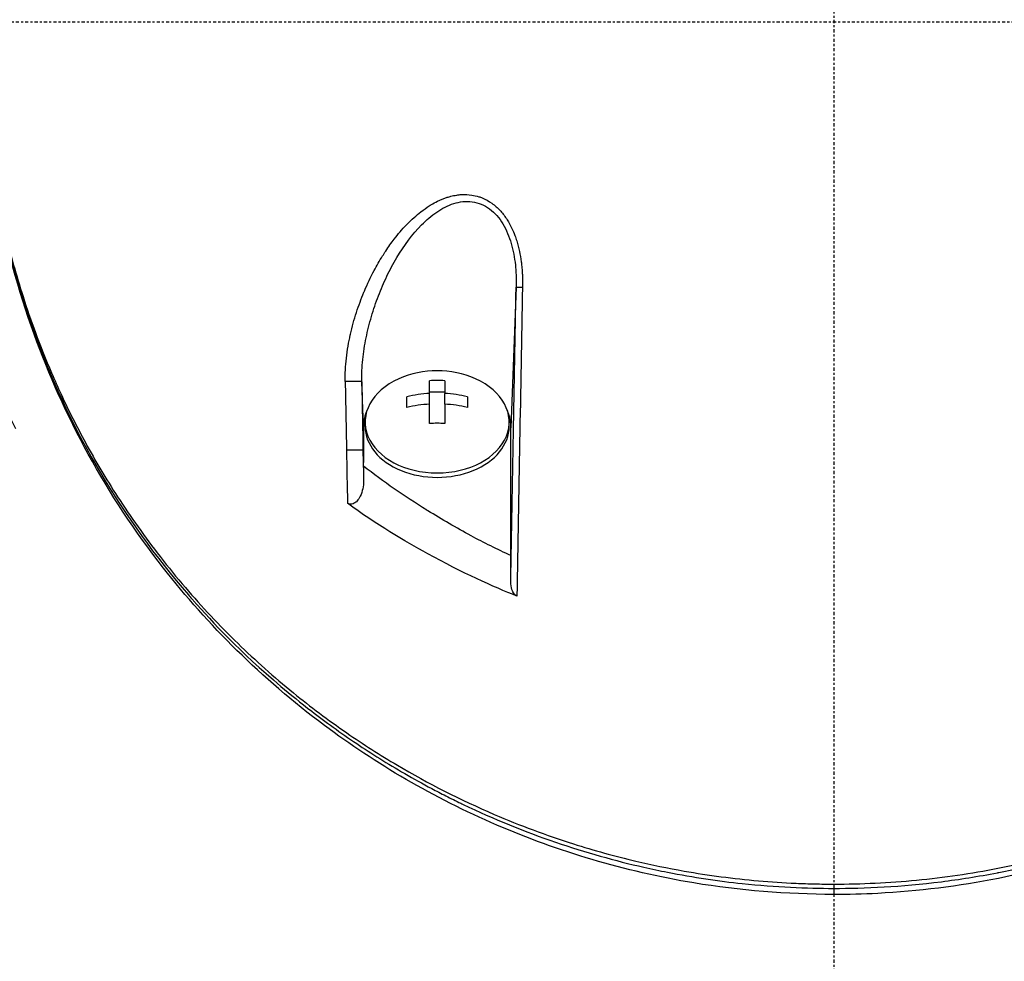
# Model space of a CAD drawing. Header units: millimetres. Extents: x 0 to 4378, y 0 to 2397.
# Tile 160 of 256: x 715 to 762, y 2131 to 2177. Entities that reach past the tile are written whole.
import ezdxf

# ---------------------------------------------------------------- set-up
doc = ezdxf.new("R2010")
doc.units = ezdxf.units.MM
doc.header["$LTSCALE"] = 0.2
doc.linetypes.add('CENTER2', pattern=[1.125, 0.75, -0.125, 0.125, -0.125])
doc.layers.add('02_Center Line', color=1, linetype='CENTER2')

# ---------------------------------------------------------------- blocks, each defined once
blk = doc.blocks.new('A$C67cfe5fe')
for p, q in [((-20.773, -11.009), (-20.773, -11.009)), ((-15.35, -11.009), (-15.35, -11.009)), ((-22.078, -12), (-22.078, -12)), ((-15.219, -12.693), (-15.469, -19.421)), ((-15.242, -13.921), (-15.242, -13.921)), ((-14.946, -14.398), (-14.946, -14.398)), ((-22.531, -19.354), (-22.611, -17.214)), ((-19.362, -17.775), (-19.362, -17.165)), ((-18.637, -17.165), (-18.637, -17.775)), ((-19.362, -17.693), (-18.637, -17.693)), ((-19.362, -18.288), (-19.362, -17.775)), ((-18.637, -18.288), (-18.637, -17.775)), ((-20.45, -18.447), (-20.45, -17.934)), ((-19.362, -19.216), (-19.362, -18.288)), ((-18.637, -18.288), (-18.637, -19.216)), ((-17.55, -17.934), (-17.55, -18.447)), ((-22.45, -19.354), (-22.45, -19.142)), ((-15.55, -19.354), (-15.55, -19.142)), ((-22.531, -19.354), (-22.531, -21.077)), ((-15.469, -25.543), (-15.469, -19.421)), ((-22.531, -21.077), (-22.553, -20.501)), ((-22.531, -21.259), (-22.531, -21.077)), ((-0.001, -41.272), (-0.001, -41.48))]:
    blk.add_line(p, q)
for centre, radius, start, end in [((0, 0), 86.413, 313.06048, 226.93952), ((0, 0), 59, 311.98884, 228.01116), ((0, 0), 57.092, 313.6982, 226.3018), ((0, 0), 43.77, 145.4282, 206.3904), ((-19, -21.207), 4.52, 66.0031, 113.9969)]:
    blk.add_arc(centre, radius, start, end)
for centre, major_axis, ratio, start_param, end_param in [((-23.11, -17.224), (0.5, 0.009), 0.050153, 0.018543, 2.199203), ((-12.778, -63.444), (-17.503, 911.462), 0.010695, 1.519843, 1.523455), ((-19, -19.142), (-3.45, 0), 0.707116, 5.274253, 10.433711), ((-4.75, -63.02), (-17.019, 919.557), 0.018519, 1.520621, 1.524199), ((-19, -20.181), (-4.281, 0), 0.707097, 4.627603, 4.797175), ((-19, -20.95), (-4.505, 0), 0.707097, 4.792943, 5.040089), ((-19, -20.95), (-4.505, 0), 0.707097, 4.384689, 4.631835), ((-19, -21.463), (4.505, 0), 0.707097, 1.65135, 1.898497), ((-19, -21.463), (4.505, 0), 0.707097, 1.243096, 1.490243), ((-19, -22.232), (4.281, 0), 0.707097, 1.486011, 1.655582), ((-19, -19.354), (-3.45, 0), 0.707116, 0, 3.141593), ((-19, -21.971), (-4.7, 0), 0.707107, 3.823518, 3.823523), ((-19, -21.971), (-4.7, 0), 0.707107, 3.714097, 3.714147), ((-23.053, -20.51), (0.5, 0.009), 0.04658, 0.01854, 2.190561), ((-12.432, -64.367), (-17.885, 931.034), 0.010823, 1.523451, 1.52618), ((-19, -21.971), (-4.7, 0), 0.707107, 5.821616, 5.821671), ((-4.439, -63.766), (-17.315, 935.585), 0.018519, 1.524193, 1.52579), ((0, 5.44), (0, 35.293), 0.999657, 2.448888, 2.44889), ((0, 5.44), (0, 35.293), 0.999657, 2.69737, 2.697372)]:
    blk.add_ellipse(centre, major_axis=major_axis, ratio=ratio, start_param=start_param, end_param=end_param)
for points, knots in [([(-0.001, -41.272), (1.326, -41.272), (2.654, -41.208), (5.285, -40.955), (6.586, -40.765), (10.43, -40.02), (12.886, -39.291), (15.869, -38.108), (16.518, -37.83), (17.882, -37.205), (18.593, -36.854), (21.136, -35.505), (22.859, -34.409), (24.878, -32.912), (25.292, -32.592), (26.628, -31.518), (27.511, -30.742), (29.245, -29.081), (30.089, -28.193), (31.29, -26.812), (31.686, -26.334), (32.465, -25.351), (32.847, -24.844), (33.595, -23.802), (33.96, -23.266), (35.055, -21.573), (35.73, -20.398), (36.656, -18.588), (36.956, -17.963), (37.531, -16.677), (37.806, -16.017), (38.327, -14.663), (38.572, -13.968), (38.912, -12.915), (39.021, -12.558), (39.344, -11.455), (39.539, -10.706), (40.087, -8.325), (40.357, -6.684), (40.566, -4.635), (40.6, -4.233), (40.668, -3.294), (40.695, -2.757), (40.722, -1.865), (40.728, -1.538), (40.73, -1.104), (40.731, -1.041), (40.731, -0.903), (40.731, -0.831), (40.731, -0.506), (40.73, -0.311), (40.73, 0.042), (40.73, 0.138), (40.731, 0.424), (40.731, 0.57), (40.731, 0.88), (40.731, 1.032), (40.73, 1.285), (40.729, 1.385), (40.727, 1.575), (40.725, 1.657), (40.722, 1.854), (40.719, 1.96), (40.714, 2.158), (40.711, 2.248), (40.665, 3.605), (40.562, 4.869), (40.293, 6.936), (40.163, 7.741), (39.886, 9.18), (39.747, 9.815), (39.592, 10.449)], [-21.001083, -21.001083, -21.001083, -21.001083, -20.328863, -20.328863, -19.655828, -19.655828, -18.308332, -18.308332, -17.924512, -17.924512, -17.485993, -17.485993, -16.316696, -16.316696, -16.006668, -16.006668, -15.296307, -15.296307, -14.534305, -14.534305, -14.139555, -14.139555, -13.730091, -13.730091, -13.30546, -13.30546, -12.401825, -12.401825, -11.929878, -11.929878, -11.437802, -11.437802, -10.9252, -10.9252, -10.663362, -10.663362, -10.117833, -10.117833, -8.934625, -8.934625, -8.645977, -8.645977, -8.260408, -8.260408, -8.006475, -8.006475, -7.961161, -7.961161, -7.91407, -7.91407, -7.778509, -7.778509, -7.724161, -7.724161, -7.666804, -7.666804, -7.602838, -7.602838, -7.565627, -7.565627, -7.532521, -7.532521, -7.488032, -7.488032, -7.450837, -7.450837, -6.924212, -6.924212, -6.587553, -6.587553, -6.320409, -6.320409, -6.320409, -6.320409]), ([(-40.73, -0.881), (-40.73, -0.927), (-40.73, -0.973), (-40.73, -1.066), (-40.729, -1.11), (-40.729, -1.248), (-40.728, -1.339), (-40.725, -1.615), (-40.722, -1.797), (-40.714, -2.103), (-40.711, -2.225), (-40.69, -2.835), (-40.664, -3.323), (-40.607, -4.137), (-40.58, -4.462), (-40.507, -5.22), (-40.459, -5.653), (-40.329, -6.662), (-40.243, -7.238), (-40.01, -8.579), (-39.855, -9.343), (-39.439, -11.12), (-39.16, -12.131), (-38.657, -13.708), (-38.461, -14.28), (-38.01, -15.5), (-37.752, -16.147), (-37.328, -17.133), (-37.175, -17.475), (-36.656, -18.593), (-36.268, -19.366), (-35.376, -21.004), (-34.863, -21.868), (-33.684, -23.692), (-33.005, -24.65), (-31.886, -26.088), (-31.482, -26.583), (-30.276, -27.989), (-29.436, -28.885), (-27.704, -30.566), (-26.82, -31.354), (-25.07, -32.777), (-24.217, -33.418), (-22.547, -34.57), (-21.739, -35.087), (-19.44, -36.444), (-17.891, -37.234), (-15.04, -38.459), (-13.777, -38.931), (-11.493, -39.655), (-10.494, -39.932), (-8.716, -40.351), (-7.943, -40.51), (-5.992, -40.853), (-4.806, -41.01), (-3.01, -41.167), (-2.41, -41.206), (-1.507, -41.246), (-1.206, -41.256), (-0.754, -41.266), (-0.604, -41.268), (-0.378, -41.271), (-0.302, -41.271), (-0.189, -41.272), (-0.152, -41.272), (-0.076, -41.272), (-0.038, -41.272), (-0.001, -41.272)], [-7.729592, -7.729592, -7.729592, -7.729592, -7.71044, -7.71044, -7.69072, -7.69072, -7.65201, -7.65201, -7.574312, -7.574312, -7.522506, -7.522506, -7.315221, -7.315221, -7.177151, -7.177151, -6.993063, -6.993063, -6.7477, -6.7477, -6.420577, -6.420577, -5.984557, -5.984557, -5.735856, -5.735856, -5.451942, -5.451942, -5.300422, -5.300422, -4.9539, -4.9539, -4.557704, -4.557704, -4.105179, -4.105179, -3.863816, -3.863816, -3.40942, -3.40942, -2.98401, -2.98401, -2.611687, -2.611687, -2.28576, -2.28576, -1.715015, -1.715015, -1.28633, -1.28633, -0.964845, -0.964845, -0.723574, -0.723574, -0.36177, -0.36177, -0.180858, -0.180858, -0.090444, -0.090444, -0.045229, -0.045229, -0.022617, -0.022617, -0.011309, -0.011309, -0.000001, -0.000001, -0.000001, -0.000001]), ([(-40.723, -1.892), (-40.638, -6.491), (-39.768, -10.97), (-38.183, -15.201), (-36.534, -19.602), (-34.106, -23.742), (-30.918, -27.422), (-30.87, -27.477), (-30.802, -27.555), (-30.772, -27.589), (-30.736, -27.63), (-30.706, -27.665), (-30.671, -27.704), (-29.769, -28.726), (-28.452, -30.139), (-26.487, -31.803), (-26.032, -32.189), (-25.541, -32.587), (-25.011, -32.995), (-24.355, -33.5), (-23.639, -34.02), (-22.854, -34.546), (-22.144, -35.021), (-21.379, -35.502), (-20.551, -35.981), (-20.137, -36.22), (-19.707, -36.459), (-19.261, -36.695), (-19.038, -36.813), (-18.811, -36.931), (-18.58, -37.048), (-18.349, -37.165), (-18.089, -37.294), (-17.874, -37.398), (-17.836, -37.416), (-17.798, -37.434), (-17.76, -37.453), (-14.783, -38.878), (-11.825, -39.846), (-9.103, -40.462), (-8.718, -40.549), (-8.339, -40.629), (-7.964, -40.703), (-6.707, -40.951), (-5.508, -41.126), (-4.381, -41.246), (-2.764, -41.419), (-1.297, -41.468), (-0.001, -41.478)], [0, 0, 0, 0, 0.2431558, 0.2431558, 0.2431558, 0.4960937, 0.4960937, 0.4960937, 0.4998798, 0.4998798, 0.4998798, 0.5044509, 0.5044509, 0.5044509, 0.625, 0.625, 0.625, 0.6529348, 0.6529348, 0.6529348, 0.6875, 0.6875, 0.6875, 0.71875, 0.71875, 0.71875, 0.734375, 0.734375, 0.734375, 0.7421875, 0.7421875, 0.7421875, 0.75, 0.75, 0.75, 0.7513839, 0.7513839, 0.7513839, 0.8597114, 0.8597114, 0.8597114, 0.875, 0.875, 0.875, 0.9263298, 0.9263298, 0.9263298, 0.9999995, 0.9999995, 0.9999995, 0.9999995]), ([(-0.001, -41.77), (-2.248, -41.753), (-4.511, -41.583), (-10.013, -40.667), (-13.224, -39.7), (-19.174, -37.141), (-21.955, -35.501), (-27.416, -31.425), (-29.988, -28.852), (-34.855, -22.635), (-36.903, -18.826), (-39.847, -10.695), (-40.642, -6.28), (-40.723, -1.9)], [0.000002, 0.000002, 0.000002, 0.000002, 0.674384, 0.674384, 1.694347, 1.694347, 2.755885, 2.755885, 4.060099, 4.060099, 5.739789, 5.739789, 7.576423, 7.576423, 7.576423, 7.576423]), ([(-0.001, -41.478), (1.487, -41.48), (3.218, -41.4), (5.154, -41.156), (6.014, -41.048), (6.915, -40.907), (7.849, -40.726), (7.868, -40.722), (7.888, -40.718), (7.908, -40.714), (8.74, -40.551), (9.599, -40.357), (10.478, -40.125), (11.216, -39.931), (11.968, -39.712), (12.73, -39.464), (12.829, -39.432), (12.927, -39.4), (13.026, -39.367), (13.766, -39.12), (14.516, -38.846), (15.272, -38.544), (15.34, -38.517), (15.408, -38.49), (15.476, -38.462), (15.837, -38.316), (16.199, -38.163), (16.561, -38.003), (16.777, -37.908), (16.992, -37.811), (17.208, -37.712), (17.316, -37.662), (17.424, -37.612), (17.532, -37.561), (17.63, -37.515), (17.706, -37.479), (17.818, -37.424), (17.831, -37.419), (17.843, -37.412), (17.857, -37.406), (19.279, -36.72), (20.543, -36.011), (21.669, -35.311), (22.397, -34.859), (23.067, -34.411), (23.686, -33.973), (24.389, -33.476), (25.027, -32.992), (25.606, -32.528), (26.12, -32.118), (26.587, -31.723), (27.015, -31.349), (27.831, -30.633), (28.5, -29.99), (29.05, -29.436), (29.172, -29.313), (29.288, -29.194), (29.399, -29.08), (29.703, -28.766), (29.965, -28.485), (30.189, -28.241), (30.301, -28.119), (30.403, -28.006), (30.496, -27.902), (30.525, -27.869), (30.553, -27.837), (30.581, -27.807), (30.597, -27.788), (30.613, -27.771), (30.628, -27.753), (30.649, -27.73), (30.669, -27.706), (30.689, -27.684), (30.699, -27.673), (30.709, -27.662), (30.718, -27.651), (30.721, -27.647), (30.723, -27.646), (30.723, -27.645), (30.724, -27.644), (30.725, -27.643), (30.728, -27.64), (30.731, -27.637), (30.736, -27.631), (30.747, -27.618), (31.071, -27.249), (31.386, -26.877), (31.69, -26.504), (32.625, -25.357), (33.467, -24.196), (34.227, -23.029), (35.011, -21.826), (35.706, -20.618), (36.324, -19.411), (36.962, -18.164), (37.518, -16.92), (37.999, -15.684), (38.158, -15.275), (38.31, -14.866), (38.454, -14.458), (38.532, -14.235), (38.608, -14.012), (38.682, -13.79), (38.895, -13.149), (39.089, -12.512), (39.266, -11.878), (39.628, -10.574), (39.916, -9.286), (40.137, -8.017), (40.251, -7.363), (40.347, -6.715), (40.426, -6.073), (40.508, -5.416), (40.572, -4.766), (40.62, -4.122), (40.674, -3.39), (40.708, -2.666), (40.722, -1.951)], [0.0000003, 0.0000003, 0.0000003, 0.0000003, 0.0859853, 0.0859853, 0.0859853, 0.1241981, 0.1241981, 0.1241981, 0.125, 0.125, 0.125, 0.1589987, 0.1589987, 0.1589987, 0.1875, 0.1875, 0.1875, 0.1911709, 0.1911709, 0.1911709, 0.21875, 0.21875, 0.21875, 0.2212271, 0.2212271, 0.2212271, 0.234375, 0.234375, 0.234375, 0.2421875, 0.2421875, 0.2421875, 0.2460938, 0.2460938, 0.2460938, 0.2496161, 0.2496161, 0.2496161, 0.25, 0.25, 0.25, 0.2912742, 0.2912742, 0.2912742, 0.3179228, 0.3179228, 0.3179228, 0.3481944, 0.3481944, 0.3481944, 0.375, 0.375, 0.375, 0.4261619, 0.4261619, 0.4261619, 0.4375, 0.4375, 0.4375, 0.46875, 0.46875, 0.46875, 0.484375, 0.484375, 0.484375, 0.4893023, 0.4893023, 0.4893023, 0.4921875, 0.4921875, 0.4921875, 0.4960938, 0.4960938, 0.4960938, 0.4980469, 0.4980469, 0.4980469, 0.4986572, 0.4986572, 0.4986572, 0.4992676, 0.4992676, 0.4992676, 0.5, 0.5, 0.5, 0.5215625, 0.5215625, 0.5215625, 0.5877727, 0.5877727, 0.5877727, 0.656049, 0.656049, 0.656049, 0.7265974, 0.7265974, 0.7265974, 0.75, 0.75, 0.75, 0.7627993, 0.7627993, 0.7627993, 0.7996666, 0.7996666, 0.7996666, 0.8755356, 0.8755356, 0.8755356, 0.9146293, 0.9146293, 0.9146293, 0.9545641, 0.9545641, 0.9545641, 1, 1, 1, 1]), ([(40.722, -1.961), (40.602, -8.007), (39.119, -14.139), (34.816, -22.44), (33.122, -25), (29.378, -29.411), (27.414, -31.325), (23.367, -34.504), (21.345, -35.835), (17.351, -37.958), (15.415, -38.812), (9.878, -40.733), (5.992, -41.517), (1.404, -41.754), (0.702, -41.773), (-0.001, -41.773)], [0, 0, 0, 0, 2.532204, 2.532204, 3.707832, 3.707832, 4.693204, 4.693204, 5.508884, 5.508884, 6.184691, 6.184691, 7.353938, 7.353938, 7.564593, 7.564593, 7.564593, 7.564593]), ([(-23.405, -17.209), (-23.412, -16.843), (-23.391, -16.459), (-23.348, -16.082), (-23.304, -15.696), (-23.237, -15.318), (-23.161, -14.975), (-23.158, -14.961), (-23.155, -14.948), (-23.152, -14.934), (-23.073, -14.587), (-22.977, -14.237), (-22.867, -13.897), (-22.759, -13.564), (-22.639, -13.239), (-22.511, -12.931), (-22.502, -12.91), (-22.493, -12.89), (-22.485, -12.869), (-22.34, -12.525), (-22.187, -12.205), (-22.019, -11.887), (-21.895, -11.654), (-21.762, -11.422), (-21.615, -11.188), (-21.566, -11.109), (-21.516, -11.032), (-21.466, -10.957), (-21.333, -10.756), (-21.197, -10.565), (-21.058, -10.384), (-20.866, -10.136), (-20.691, -9.929), (-20.465, -9.695), (-20.343, -9.569), (-20.227, -9.457), (-20.105, -9.348), (-20.002, -9.256), (-19.895, -9.166), (-19.775, -9.073), (-19.644, -8.971), (-19.513, -8.879), (-19.381, -8.795), (-19.345, -8.772), (-19.31, -8.751), (-19.275, -8.73), (-19.185, -8.676), (-19.098, -8.628), (-18.986, -8.572), (-18.831, -8.496), (-18.676, -8.433), (-18.523, -8.383), (-18.458, -8.362), (-18.4, -8.346), (-18.34, -8.33), (-18.256, -8.309), (-18.171, -8.291), (-18.063, -8.275), (-17.986, -8.263), (-17.912, -8.255), (-17.839, -8.251), (-17.667, -8.241), (-17.505, -8.247), (-17.333, -8.274), (-17.228, -8.291), (-17.119, -8.315), (-17.004, -8.352), (-16.948, -8.37), (-16.892, -8.39), (-16.837, -8.413), (-16.679, -8.477), (-16.526, -8.561), (-16.38, -8.665), (-16.235, -8.768), (-16.1, -8.889), (-15.979, -9.021), (-15.971, -9.029), (-15.964, -9.037), (-15.956, -9.046), (-15.848, -9.167), (-15.742, -9.308), (-15.647, -9.457), (-15.49, -9.704), (-15.366, -9.973), (-15.276, -10.211), (-15.246, -10.293), (-15.216, -10.378), (-15.189, -10.466), (-15.086, -10.792), (-15.013, -11.149), (-14.972, -11.468), (-14.968, -11.499), (-14.964, -11.531), (-14.96, -11.563), (-14.949, -11.656), (-14.94, -11.75), (-14.933, -11.843), (-14.927, -11.927), (-14.922, -12.009), (-14.919, -12.086), (-14.919, -12.099), (-14.918, -12.112), (-14.918, -12.125), (-14.911, -12.302), (-14.912, -12.47), (-14.916, -12.693)], [0, 0, 0, 0, 0.06061, 0.06061, 0.06061, 0.122541, 0.122541, 0.122541, 0.125, 0.125, 0.125, 0.18804, 0.18804, 0.18804, 0.25, 0.25, 0.25, 0.254168, 0.254168, 0.254168, 0.323919, 0.323919, 0.323919, 0.375, 0.375, 0.375, 0.39207, 0.39207, 0.39207, 0.4375, 0.4375, 0.4375, 0.5, 0.5, 0.5, 0.533908, 0.533908, 0.533908, 0.5625, 0.5625, 0.5625, 0.59375, 0.59375, 0.59375, 0.602455, 0.602455, 0.602455, 0.625, 0.625, 0.625, 0.65625, 0.65625, 0.65625, 0.669312, 0.669312, 0.669312, 0.6875, 0.6875, 0.6875, 0.700546, 0.700546, 0.700546, 0.731289, 0.731289, 0.731289, 0.75, 0.75, 0.75, 0.759109, 0.759109, 0.759109, 0.785061, 0.785061, 0.785061, 0.81088, 0.81088, 0.81088, 0.8125, 0.8125, 0.8125, 0.835978, 0.835978, 0.835978, 0.875, 0.875, 0.875, 0.888263, 0.888263, 0.888263, 0.9375, 0.9375, 0.9375, 0.942362, 0.942362, 0.942362, 0.956225, 0.956225, 0.956225, 0.96875, 0.96875, 0.96875, 0.970886, 0.970886, 0.970886, 1, 1, 1, 1]), ([(-22.611, -17.214), (-22.617, -16.86), (-22.599, -16.507), (-22.563, -16.156), (-22.527, -15.805), (-22.472, -15.457), (-22.402, -15.11), (-22.332, -14.763), (-22.246, -14.421), (-22.148, -14.087), (-22.05, -13.753), (-21.939, -13.425), (-21.817, -13.104), (-21.694, -12.784), (-21.56, -12.47), (-21.412, -12.163), (-21.265, -11.856), (-21.103, -11.554), (-20.931, -11.266), (-20.587, -10.689), (-20.2, -10.159), (-19.745, -9.7), (-19.517, -9.471), (-19.277, -9.264), (-19.02, -9.088), (-18.763, -8.913), (-18.489, -8.769), (-18.204, -8.68), (-18.062, -8.636), (-17.915, -8.604), (-17.766, -8.589), (-17.618, -8.574), (-17.47, -8.576), (-17.323, -8.596), (-17.175, -8.615), (-17.028, -8.654), (-16.888, -8.711), (-16.748, -8.768), (-16.615, -8.843), (-16.488, -8.936), (-16.362, -9.028), (-16.245, -9.138), (-16.139, -9.259), (-16.033, -9.38), (-15.937, -9.516), (-15.851, -9.66), (-15.679, -9.947), (-15.55, -10.263), (-15.452, -10.598), (-15.354, -10.933), (-15.292, -11.276), (-15.255, -11.625), (-15.246, -11.712), (-15.238, -11.799), (-15.233, -11.887), (-15.227, -11.971), (-15.223, -12.056), (-15.22, -12.139)], [0, 0, 0, 0, 0.064564, 0.064564, 0.064564, 0.129128, 0.129128, 0.129128, 0.193692, 0.193692, 0.193692, 0.258256, 0.258256, 0.258256, 0.32282, 0.32282, 0.32282, 0.387384, 0.387384, 0.387384, 0.516513, 0.516513, 0.516513, 0.581077, 0.581077, 0.581077, 0.645641, 0.645641, 0.645641, 0.677923, 0.677923, 0.677923, 0.710205, 0.710205, 0.710205, 0.742487, 0.742487, 0.742487, 0.774769, 0.774769, 0.774769, 0.807051, 0.807051, 0.807051, 0.839333, 0.839333, 0.839333, 0.903897, 0.903897, 0.903897, 0.968461, 0.968461, 0.968461, 0.984602, 0.984602, 0.984602, 1, 1, 1, 1]), ([(-15.469, -19.421), (-15.469, -19.336), (-15.47, -19.25), (-15.479, -19.165), (-15.497, -18.994), (-15.54, -18.825), (-15.607, -18.663), (-15.618, -18.634), (-15.63, -18.606), (-15.643, -18.578)], [0.0000002, 0.0000002, 0.0000002, 0.0000002, 0.0322579, 0.0322579, 0.0322579, 0.096774, 0.096774, 0.096774, 0.1079886, 0.1079886, 0.1079886, 0.1079886]), ([(-15.469, -25.543), (-16.116, -25.239), (-16.757, -24.926), (-17.375, -24.593), (-18.084, -24.21), (-18.771, -23.807), (-19.443, -23.392), (-19.462, -23.38), (-19.481, -23.368), (-19.501, -23.357), (-20.564, -22.698), (-21.574, -22), (-22.531, -21.261)], [0.0000092, 0.0000092, 0.0000092, 0.0000092, 0.2496691, 0.2496691, 0.2496691, 0.5366951, 0.5366951, 0.5366951, 0.5448948, 0.5448948, 0.5448948, 1, 1, 1, 1]), ([(-22.531, -21.261), (-22.531, -21.383), (-22.53, -21.505), (-22.528, -21.75), (-22.527, -21.872), (-22.526, -21.994)], [-0.08689932, -0.08689932, -0.08689932, -0.08689932, -0.04352603, -0.04352603, -0.00023242, -0.00023242, -0.00023242, -0.00023242]), ([(-22.526, -21.994), (-22.526, -22.096), (-22.539, -22.216), (-22.591, -22.458), (-22.63, -22.584), (-22.73, -22.792), (-22.779, -22.866), (-22.878, -22.974), (-22.925, -23.01), (-23.008, -23.056), (-23.048, -23.071), (-23.123, -23.084), (-23.158, -23.085), (-23.211, -23.075), (-23.23, -23.07), (-23.265, -23.055), (-23.281, -23.046), (-23.296, -23.035)], [0.000232, 0.000232, 0.000232, 0.000232, 0.0359808, 0.0359808, 0.0704873, 0.0704873, 0.0988763, 0.0988763, 0.1227668, 0.1227668, 0.1415958, 0.1415958, 0.1576899, 0.1576899, 0.1672569, 0.1672569, 0.176809, 0.176809, 0.176809, 0.176809]), ([(-15.181, -27.476), (-16.291, -27.043), (-17.803, -26.359), (-20.55, -24.848), (-21.913, -24.042), (-23.296, -23.035)], [0.0000029, 0.0000029, 0.0000029, 0.0000029, 0.3832328, 0.3832328, 0.6375563, 0.6375563, 0.6375563, 0.6375563]), ([(-15.478, -26.787), (-15.477, -26.58), (-15.475, -26.372), (-15.472, -25.958), (-15.47, -25.751), (-15.469, -25.543)], [-0.1435857, -0.1435857, -0.1435857, -0.1435857, -0.0718018, -0.0718018, -0.0000074, -0.0000074, -0.0000074, -0.0000074]), ([(-15.181, -27.476), (-15.207, -27.466), (-15.23, -27.451), (-15.275, -27.414), (-15.296, -27.39), (-15.354, -27.314), (-15.388, -27.247), (-15.455, -27.057), (-15.479, -26.923), (-15.478, -26.787)], [0, 0, 0, 0, 0.00895126, 0.00895126, 0.01944765, 0.01944765, 0.04220813, 0.04220813, 0.0762287, 0.0762287, 0.0762287, 0.0762287]), ([(-0.001, -41.48), (-0.001, -41.513), (-0.001, -41.544), (-0.001, -41.573), (-0.001, -41.603), (-0.001, -41.63), (-0.001, -41.654), (-0.001, -41.678), (-0.001, -41.699), (-0.001, -41.716), (-0.001, -41.734), (-0.001, -41.747), (-0.001, -41.756), (-0.001, -41.765), (-0.001, -41.77), (-0.001, -41.77), (-0.001, -41.77), (-0.001, -41.77), (-0.001, -41.77)], [0.002138, 0.002138, 0.002138, 0.002138, 0.125, 0.125, 0.125, 0.25, 0.25, 0.25, 0.375, 0.375, 0.375, 0.5, 0.5, 0.5, 0.625, 0.625, 0.625, 0.6317177, 0.6317177, 0.6317177, 0.6317177])]:
    blk.add_open_spline(points, degree=3, knots=knots)
for points in [[(-15.22, -12.139), (-15.214, -12.318), (-15.216, -12.502), (-15.219, -12.693)], [(-15.478, -26.787), (-15.392, -22.089), (-15.305, -17.391), (-15.219, -12.693)], [(-15.219, -12.693), (-15.215, -12.691), (-15.082, -12.691), (-14.916, -12.693)], [(-14.916, -12.693), (-15.004, -17.621), (-15.092, -22.548), (-15.181, -27.476)], [(-22.357, -18.579), (-22.472, -18.829), (-22.531, -19.092), (-22.531, -19.354)], [(-0.001, -41.77), (-0.001, -41.77), (-0.001, -41.77), (-0.001, -41.77)]]:
    blk.add_open_spline(points, degree=3)
at = {"layer": '02_Center Line'}
for p, q in [((0, 87.413), (0, -87.413)), ((87.413, 0), (-87.413, 0))]:
    blk.add_line(p, q, dxfattribs=at)

msp = doc.modelspace()

# ---------------------------------------------------------------- block references
msp.add_blockref('A$C67cfe5fe', (754.283, 2176.398))

doc.saveas('drawing.dxf')
